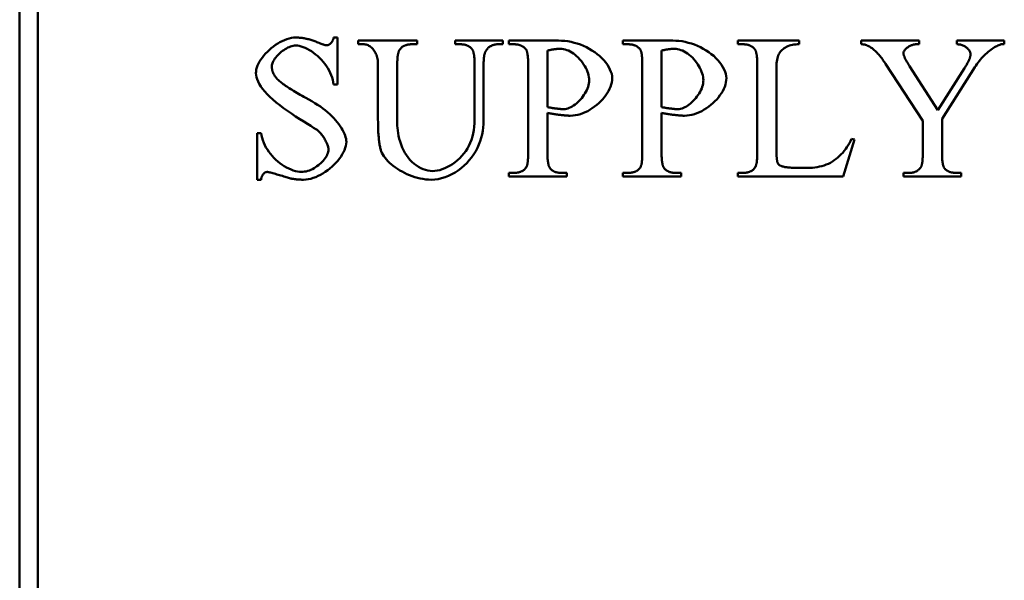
# Model space of a CAD drawing. Header units: millimetres. Extents: x 163 to 2699, y 224 to 730.
# Tile 27 of 168: x 201.46 to 212.33, y 467.42 to 473.61. Entities that reach past the tile are written whole.
import ezdxf

# ---------------------------------------------------------------- set-up
doc = ezdxf.new("R2010")
doc.units = ezdxf.units.MM
doc.layers.add('可見 (ISO)', color=7, linetype='Continuous', lineweight=50)

msp = doc.modelspace()

# ---------------------------------------------------------------- linework, layer by layer
at = {"layer": '可見 (ISO)'}
for p, q in [((201.464, 438.722), (201.464, 514.722)), ((201.664, 514.722), (201.664, 438.722)), ((204.93, 473.41), (204.971, 473.41)), ((204.971, 473.41), (204.971, 472.891)), ((205.201, 473.376), (205.85, 473.376)), ((205.201, 473.335), (205.201, 473.376)), ((205.258, 473.335), (205.201, 473.335)), ((205.85, 473.335), (205.792, 473.335)), ((205.85, 473.376), (205.85, 473.335)), ((206.271, 473.376), (206.799, 473.376)), ((206.271, 473.335), (206.271, 473.376)), ((206.327, 473.335), (206.271, 473.335)), ((206.799, 473.335), (206.743, 473.335)), ((206.799, 473.376), (206.799, 473.335)), ((206.863, 473.376), (207.412, 473.376)), ((206.863, 473.335), (206.863, 473.376)), ((206.919, 473.335), (206.863, 473.335)), ((208.123, 473.376), (208.672, 473.376)), ((208.123, 473.335), (208.123, 473.376)), ((208.179, 473.335), (208.123, 473.335)), ((209.391, 473.376), (210.069, 473.376)), ((209.391, 473.335), (209.391, 473.376)), ((209.448, 473.335), (209.391, 473.335)), ((210.069, 473.376), (210.069, 473.335)), ((210.751, 473.376), (211.391, 473.376)), ((210.751, 473.335), (210.751, 473.376)), ((211.391, 473.335), (211.358, 473.335)), ((211.391, 473.376), (211.391, 473.335)), ((211.808, 473.335), (211.808, 473.376)), ((211.808, 473.376), (212.332, 473.376)), ((212.332, 473.335), (212.303, 473.335)), ((212.332, 473.376), (212.332, 473.335)), ((207.289, 473.265), (207.289, 472.641)), ((208.549, 473.265), (208.549, 472.641)), ((205.419, 472.524), (205.419, 473.11)), ((205.631, 473.11), (205.631, 472.456)), ((206.486, 472.503), (206.486, 473.11)), ((206.585, 473.101), (206.585, 472.493)), ((207.077, 472.141), (207.077, 473.11)), ((208.337, 472.141), (208.337, 473.11)), ((209.606, 472.141), (209.606, 473.11)), ((209.818, 473.085), (209.818, 472.143)), ((211.433, 472.489), (211.022, 473.119)), ((211.287, 473.094), (211.6, 472.61)), ((212.006, 473.081), (211.645, 472.513)), ((211.6, 472.61), (211.894, 473.073)), ((204.971, 472.891), (204.93, 472.891)), ((207.289, 472.578), (207.289, 472.141)), ((208.549, 472.578), (208.549, 472.141)), ((211.433, 472.135), (211.433, 472.489)), ((211.645, 472.513), (211.645, 472.135)), ((204.087, 472.356), (204.128, 472.356)), ((204.087, 471.841), (204.087, 472.356)), ((210.68, 472.284), (210.552, 471.876)), ((210.644, 472.291), (210.68, 472.284)), ((206.863, 471.916), (206.919, 471.916)), ((206.863, 471.876), (206.863, 471.916)), ((207.446, 471.916), (207.504, 471.916)), ((207.504, 471.916), (207.504, 471.876)), ((208.123, 471.916), (208.179, 471.916)), ((208.123, 471.876), (208.123, 471.916)), ((208.706, 471.916), (208.764, 471.916)), ((208.764, 471.916), (208.764, 471.876)), ((209.391, 471.916), (209.448, 471.916)), ((209.391, 471.876), (209.391, 471.916)), ((210.049, 471.971), (210.158, 471.971)), ((211.221, 471.916), (211.274, 471.916)), ((211.221, 471.876), (211.221, 471.916)), ((211.808, 471.916), (211.857, 471.916)), ((211.857, 471.916), (211.857, 471.876)), ((204.128, 471.841), (204.087, 471.841)), ((207.504, 471.876), (206.863, 471.876)), ((208.764, 471.876), (208.123, 471.876)), ((210.552, 471.876), (209.391, 471.876)), ((211.857, 471.876), (211.221, 471.876))]:
    msp.add_line(p, q, dxfattribs=at)
at = {"layer": '可見 (ISO)', "flags": 128}
for points in [[(204.071, 473.015), (204.073, 473.036), (204.076, 473.057), (204.082, 473.079), (204.091, 473.101), (204.101, 473.123), (204.113, 473.145), (204.127, 473.167), (204.143, 473.189), (204.16, 473.211), (204.179, 473.232), (204.199, 473.253), (204.22, 473.273), (204.242, 473.292), (204.265, 473.311), (204.288, 473.328), (204.313, 473.343), (204.337, 473.358), (204.362, 473.371), (204.388, 473.382), (204.413, 473.392), (204.438, 473.399), (204.463, 473.405), (204.488, 473.409), (204.513, 473.41)], [(204.513, 473.41), (204.522, 473.41), (204.532, 473.409), (204.542, 473.409), (204.553, 473.408), (204.563, 473.407), (204.573, 473.406), (204.583, 473.405), (204.594, 473.403), (204.604, 473.402), (204.614, 473.4), (204.625, 473.397), (204.635, 473.395), (204.646, 473.393), (204.657, 473.39), (204.667, 473.387), (204.678, 473.384), (204.689, 473.38), (204.7, 473.377), (204.711, 473.373), (204.722, 473.369), (204.733, 473.365), (204.744, 473.36), (204.755, 473.356), (204.766, 473.351)], [(204.854, 473.324), (204.858, 473.324), (204.862, 473.325), (204.865, 473.326), (204.869, 473.327), (204.873, 473.328), (204.877, 473.33), (204.88, 473.332), (204.884, 473.335), (204.888, 473.338), (204.892, 473.341), (204.895, 473.344), (204.899, 473.348), (204.902, 473.352), (204.906, 473.356), (204.909, 473.36), (204.912, 473.365), (204.915, 473.37), (204.918, 473.375), (204.92, 473.38), (204.923, 473.386), (204.925, 473.391), (204.927, 473.397), (204.929, 473.403), (204.93, 473.41)], [(204.514, 473.322), (204.499, 473.321), (204.484, 473.319), (204.469, 473.315), (204.454, 473.311), (204.439, 473.305), (204.424, 473.298), (204.409, 473.29), (204.394, 473.282), (204.379, 473.272), (204.365, 473.262), (204.351, 473.251), (204.338, 473.24), (204.325, 473.228), (204.313, 473.216), (204.302, 473.203), (204.291, 473.191), (204.282, 473.178), (204.273, 473.165), (204.266, 473.152), (204.26, 473.139), (204.255, 473.127), (204.251, 473.115), (204.249, 473.103), (204.248, 473.091)], [(204.93, 472.891), (204.926, 472.917), (204.92, 472.942), (204.913, 472.968), (204.903, 472.994), (204.892, 473.02), (204.88, 473.045), (204.866, 473.07), (204.85, 473.095), (204.833, 473.119), (204.815, 473.142), (204.795, 473.164), (204.775, 473.185), (204.753, 473.206), (204.731, 473.224), (204.709, 473.242), (204.686, 473.258), (204.662, 473.272), (204.639, 473.285), (204.616, 473.296), (204.594, 473.305), (204.572, 473.312), (204.551, 473.317), (204.532, 473.321), (204.514, 473.322)], [(204.766, 473.351), (204.771, 473.349), (204.776, 473.347), (204.781, 473.345), (204.786, 473.343), (204.791, 473.341), (204.795, 473.339), (204.8, 473.338), (204.804, 473.336), (204.808, 473.335), (204.812, 473.333), (204.816, 473.332), (204.82, 473.331), (204.823, 473.33), (204.827, 473.329), (204.83, 473.328), (204.833, 473.327), (204.836, 473.326), (204.839, 473.326), (204.842, 473.325), (204.845, 473.325), (204.847, 473.324), (204.85, 473.324), (204.852, 473.324), (204.854, 473.324)], [(205.419, 473.11), (205.419, 473.127), (205.418, 473.143), (205.416, 473.159), (205.413, 473.174), (205.41, 473.189), (205.406, 473.203), (205.402, 473.217), (205.397, 473.23), (205.391, 473.242), (205.385, 473.253), (205.378, 473.264), (205.371, 473.274), (205.363, 473.284), (205.355, 473.292), (205.346, 473.3), (205.338, 473.307), (205.329, 473.314), (205.319, 473.319), (205.309, 473.324), (205.299, 473.328), (205.289, 473.331), (205.279, 473.333), (205.268, 473.335), (205.258, 473.335)], [(205.792, 473.335), (205.784, 473.335), (205.777, 473.335), (205.769, 473.334), (205.762, 473.333), (205.755, 473.333), (205.749, 473.331), (205.742, 473.33), (205.736, 473.329), (205.73, 473.327), (205.724, 473.325), (205.718, 473.323), (205.712, 473.32), (205.707, 473.318), (205.702, 473.315), (205.697, 473.312), (205.692, 473.309), (205.687, 473.306), (205.683, 473.302), (205.678, 473.298), (205.674, 473.294), (205.67, 473.29), (205.666, 473.286), (205.663, 473.281), (205.66, 473.276)], [(206.455, 473.286), (206.451, 473.29), (206.447, 473.294), (206.444, 473.298), (206.439, 473.301), (206.435, 473.304), (206.431, 473.307), (206.426, 473.31), (206.422, 473.313), (206.417, 473.316), (206.412, 473.318), (206.407, 473.321), (206.402, 473.323), (206.396, 473.325), (206.391, 473.327), (206.385, 473.328), (206.379, 473.33), (206.373, 473.331), (206.367, 473.332), (206.361, 473.333), (206.354, 473.334), (206.348, 473.334), (206.341, 473.335), (206.334, 473.335), (206.327, 473.335)], [(206.743, 473.335), (206.736, 473.335), (206.728, 473.335), (206.722, 473.334), (206.715, 473.333), (206.708, 473.332), (206.701, 473.33), (206.695, 473.329), (206.689, 473.327), (206.683, 473.325), (206.677, 473.322), (206.671, 473.319), (206.665, 473.316), (206.66, 473.313), (206.654, 473.31), (206.649, 473.306), (206.644, 473.302), (206.639, 473.298), (206.634, 473.293), (206.629, 473.288), (206.625, 473.283), (206.62, 473.278), (206.616, 473.272), (206.612, 473.266), (206.608, 473.26)], [(207.048, 473.286), (207.044, 473.29), (207.04, 473.294), (207.036, 473.298), (207.032, 473.301), (207.028, 473.304), (207.023, 473.307), (207.019, 473.31), (207.014, 473.313), (207.009, 473.316), (207.004, 473.318), (206.999, 473.321), (206.994, 473.323), (206.988, 473.325), (206.983, 473.327), (206.977, 473.328), (206.971, 473.33), (206.965, 473.331), (206.959, 473.332), (206.953, 473.333), (206.946, 473.334), (206.94, 473.334), (206.933, 473.335), (206.926, 473.335), (206.919, 473.335)], [(207.412, 473.376), (207.446, 473.375), (207.48, 473.372), (207.515, 473.368), (207.55, 473.361), (207.585, 473.353), (207.619, 473.343), (207.653, 473.332), (207.686, 473.318), (207.719, 473.303), (207.751, 473.286), (207.781, 473.268), (207.811, 473.249), (207.839, 473.228), (207.865, 473.206), (207.889, 473.183), (207.912, 473.159), (207.933, 473.134), (207.951, 473.109), (207.967, 473.084), (207.98, 473.058), (207.991, 473.033), (207.999, 473.008), (208.004, 472.984), (208.005, 472.961)], [(208.308, 473.286), (208.304, 473.29), (208.3, 473.294), (208.296, 473.298), (208.292, 473.301), (208.288, 473.304), (208.283, 473.307), (208.279, 473.31), (208.274, 473.313), (208.269, 473.316), (208.264, 473.318), (208.259, 473.321), (208.254, 473.323), (208.248, 473.325), (208.243, 473.327), (208.237, 473.328), (208.231, 473.33), (208.225, 473.331), (208.219, 473.332), (208.213, 473.333), (208.206, 473.334), (208.2, 473.334), (208.193, 473.335), (208.186, 473.335), (208.179, 473.335)], [(208.672, 473.376), (208.706, 473.375), (208.74, 473.372), (208.775, 473.368), (208.81, 473.361), (208.844, 473.353), (208.879, 473.343), (208.913, 473.332), (208.946, 473.318), (208.979, 473.303), (209.01, 473.286), (209.041, 473.268), (209.07, 473.249), (209.098, 473.228), (209.125, 473.206), (209.149, 473.183), (209.172, 473.159), (209.192, 473.134), (209.211, 473.109), (209.227, 473.084), (209.24, 473.058), (209.251, 473.033), (209.259, 473.008), (209.263, 472.984), (209.265, 472.961)], [(209.575, 473.286), (209.571, 473.29), (209.568, 473.294), (209.564, 473.298), (209.56, 473.301), (209.555, 473.304), (209.551, 473.307), (209.546, 473.31), (209.542, 473.313), (209.537, 473.316), (209.532, 473.318), (209.527, 473.321), (209.522, 473.323), (209.516, 473.325), (209.511, 473.327), (209.505, 473.328), (209.499, 473.33), (209.493, 473.331), (209.487, 473.332), (209.481, 473.333), (209.475, 473.334), (209.468, 473.334), (209.461, 473.335), (209.455, 473.335), (209.448, 473.335)], [(210.069, 473.335), (210.049, 473.335), (210.03, 473.334), (210.011, 473.331), (209.994, 473.328), (209.976, 473.324), (209.96, 473.32), (209.944, 473.314), (209.93, 473.308), (209.916, 473.3), (209.903, 473.292), (209.891, 473.283), (209.879, 473.274), (209.869, 473.263), (209.86, 473.252), (209.852, 473.239), (209.844, 473.226), (209.838, 473.212), (209.832, 473.197), (209.828, 473.181), (209.824, 473.164), (209.821, 473.146), (209.819, 473.127), (209.818, 473.107), (209.818, 473.085)], [(210.815, 473.324), (210.813, 473.325), (210.811, 473.326), (210.809, 473.327), (210.807, 473.327), (210.805, 473.328), (210.803, 473.329), (210.801, 473.33), (210.798, 473.33), (210.796, 473.331), (210.793, 473.331), (210.791, 473.332), (210.788, 473.332), (210.786, 473.333), (210.783, 473.333), (210.78, 473.334), (210.777, 473.334), (210.774, 473.334), (210.771, 473.334), (210.768, 473.335), (210.765, 473.335), (210.762, 473.335), (210.758, 473.335), (210.755, 473.335), (210.751, 473.335)], [(211.022, 473.119), (211.013, 473.133), (211.004, 473.146), (210.996, 473.158), (210.987, 473.17), (210.979, 473.181), (210.97, 473.192), (210.962, 473.203), (210.954, 473.213), (210.946, 473.222), (210.938, 473.231), (210.93, 473.24), (210.922, 473.248), (210.914, 473.256), (210.906, 473.264), (210.897, 473.271), (210.889, 473.278), (210.881, 473.285), (210.872, 473.291), (210.863, 473.297), (210.854, 473.303), (210.845, 473.309), (210.835, 473.314), (210.825, 473.319), (210.815, 473.324)], [(211.358, 473.335), (211.351, 473.335), (211.345, 473.334), (211.337, 473.333), (211.33, 473.331), (211.322, 473.329), (211.315, 473.327), (211.307, 473.324), (211.299, 473.321), (211.292, 473.317), (211.284, 473.313), (211.277, 473.309), (211.27, 473.304), (211.263, 473.3), (211.256, 473.295), (211.25, 473.29), (211.244, 473.284), (211.239, 473.279), (211.234, 473.273), (211.23, 473.267), (211.226, 473.261), (211.223, 473.255), (211.221, 473.249), (211.22, 473.243), (211.22, 473.237)], [(211.96, 473.227), (211.959, 473.233), (211.959, 473.238), (211.957, 473.244), (211.955, 473.25), (211.952, 473.257), (211.948, 473.263), (211.944, 473.269), (211.939, 473.275), (211.934, 473.281), (211.928, 473.287), (211.922, 473.293), (211.915, 473.299), (211.908, 473.304), (211.901, 473.309), (211.892, 473.314), (211.884, 473.318), (211.875, 473.322), (211.866, 473.325), (211.857, 473.328), (211.847, 473.331), (211.838, 473.332), (211.828, 473.334), (211.818, 473.335), (211.808, 473.335)], [(212.303, 473.335), (212.297, 473.335), (212.29, 473.333), (212.282, 473.33), (212.272, 473.327), (212.262, 473.322), (212.25, 473.316), (212.238, 473.31), (212.225, 473.302), (212.211, 473.294), (212.197, 473.284), (212.183, 473.274), (212.168, 473.263), (212.154, 473.251), (212.139, 473.239), (212.124, 473.226), (212.11, 473.212), (212.096, 473.197), (212.082, 473.182), (212.068, 473.166), (212.055, 473.15), (212.042, 473.133), (212.03, 473.116), (212.018, 473.099), (212.006, 473.081)], [(205.66, 473.276), (205.657, 473.273), (205.655, 473.269), (205.653, 473.265), (205.651, 473.26), (205.649, 473.256), (205.647, 473.251), (205.646, 473.245), (205.644, 473.24), (205.642, 473.234), (205.641, 473.228), (205.64, 473.221), (205.638, 473.214), (205.637, 473.207), (205.636, 473.2), (205.635, 473.192), (205.635, 473.184), (205.634, 473.176), (205.633, 473.167), (205.633, 473.158), (205.632, 473.149), (205.632, 473.14), (205.632, 473.13), (205.631, 473.12), (205.631, 473.11)], [(206.486, 473.11), (206.486, 473.121), (206.485, 473.132), (206.485, 473.143), (206.485, 473.154), (206.484, 473.164), (206.484, 473.173), (206.483, 473.183), (206.482, 473.192), (206.481, 473.2), (206.48, 473.209), (206.479, 473.217), (206.478, 473.224), (206.477, 473.231), (206.475, 473.238), (206.474, 473.245), (206.472, 473.251), (206.47, 473.256), (206.468, 473.262), (206.466, 473.267), (206.464, 473.271), (206.462, 473.276), (206.46, 473.279), (206.457, 473.283), (206.455, 473.286)], [(206.608, 473.26), (206.606, 473.257), (206.604, 473.254), (206.603, 473.25), (206.601, 473.246), (206.599, 473.242), (206.598, 473.237), (206.597, 473.233), (206.595, 473.227), (206.594, 473.222), (206.593, 473.216), (206.592, 473.21), (206.591, 473.203), (206.59, 473.197), (206.589, 473.189), (206.588, 473.182), (206.587, 473.174), (206.587, 473.166), (206.586, 473.158), (206.586, 473.149), (206.585, 473.14), (206.585, 473.131), (206.585, 473.121), (206.585, 473.111), (206.585, 473.101)], [(207.077, 473.11), (207.077, 473.121), (207.077, 473.133), (207.077, 473.143), (207.077, 473.154), (207.076, 473.164), (207.076, 473.174), (207.075, 473.183), (207.074, 473.192), (207.073, 473.201), (207.072, 473.209), (207.071, 473.217), (207.07, 473.225), (207.069, 473.232), (207.067, 473.239), (207.066, 473.245), (207.064, 473.251), (207.063, 473.257), (207.061, 473.262), (207.059, 473.267), (207.057, 473.272), (207.055, 473.276), (207.053, 473.28), (207.05, 473.283), (207.048, 473.286)], [(207.434, 473.286), (207.429, 473.286), (207.424, 473.286), (207.419, 473.286), (207.414, 473.285), (207.409, 473.285), (207.404, 473.285), (207.398, 473.284), (207.393, 473.284), (207.387, 473.283), (207.382, 473.282), (207.376, 473.282), (207.37, 473.281), (207.364, 473.28), (207.357, 473.279), (207.351, 473.278), (207.345, 473.277), (207.338, 473.276), (207.332, 473.274), (207.325, 473.273), (207.318, 473.272), (207.311, 473.27), (207.304, 473.269), (207.297, 473.267), (207.289, 473.265)], [(207.751, 472.939), (207.751, 472.956), (207.748, 472.974), (207.744, 472.993), (207.739, 473.013), (207.731, 473.033), (207.723, 473.053), (207.713, 473.074), (207.702, 473.094), (207.689, 473.114), (207.676, 473.134), (207.661, 473.153), (207.645, 473.171), (207.629, 473.188), (207.612, 473.204), (207.594, 473.219), (207.576, 473.232), (207.558, 473.245), (207.539, 473.255), (207.521, 473.265), (207.502, 473.272), (207.484, 473.278), (207.467, 473.283), (207.45, 473.285), (207.434, 473.286)], [(208.337, 473.11), (208.337, 473.121), (208.337, 473.133), (208.337, 473.143), (208.336, 473.154), (208.336, 473.164), (208.335, 473.174), (208.335, 473.183), (208.334, 473.192), (208.333, 473.201), (208.332, 473.209), (208.331, 473.217), (208.33, 473.225), (208.329, 473.232), (208.327, 473.239), (208.326, 473.245), (208.324, 473.251), (208.323, 473.257), (208.321, 473.262), (208.319, 473.267), (208.317, 473.272), (208.315, 473.276), (208.313, 473.28), (208.31, 473.283), (208.308, 473.286)], [(208.694, 473.286), (208.689, 473.286), (208.684, 473.286), (208.679, 473.286), (208.674, 473.285), (208.669, 473.285), (208.664, 473.285), (208.658, 473.284), (208.653, 473.284), (208.647, 473.283), (208.641, 473.282), (208.636, 473.282), (208.63, 473.281), (208.623, 473.28), (208.617, 473.279), (208.611, 473.278), (208.605, 473.277), (208.598, 473.276), (208.591, 473.274), (208.585, 473.273), (208.578, 473.272), (208.571, 473.27), (208.564, 473.269), (208.557, 473.267), (208.549, 473.265)], [(209.011, 472.939), (209.01, 472.956), (209.008, 472.974), (209.004, 472.993), (208.998, 473.013), (208.991, 473.033), (208.983, 473.053), (208.973, 473.074), (208.962, 473.094), (208.949, 473.114), (208.935, 473.134), (208.921, 473.153), (208.905, 473.171), (208.889, 473.188), (208.872, 473.204), (208.854, 473.219), (208.836, 473.232), (208.817, 473.245), (208.799, 473.255), (208.78, 473.265), (208.762, 473.272), (208.744, 473.278), (208.727, 473.283), (208.71, 473.285), (208.694, 473.286)], [(209.606, 473.11), (209.606, 473.121), (209.605, 473.132), (209.605, 473.143), (209.605, 473.154), (209.604, 473.164), (209.604, 473.173), (209.603, 473.183), (209.602, 473.192), (209.601, 473.2), (209.6, 473.209), (209.599, 473.217), (209.598, 473.224), (209.597, 473.231), (209.595, 473.238), (209.594, 473.245), (209.592, 473.251), (209.59, 473.256), (209.588, 473.262), (209.586, 473.267), (209.584, 473.271), (209.582, 473.276), (209.58, 473.279), (209.578, 473.283), (209.575, 473.286)], [(211.22, 473.237), (211.22, 473.234), (211.22, 473.23), (211.221, 473.226), (211.221, 473.222), (211.223, 473.218), (211.224, 473.213), (211.225, 473.209), (211.227, 473.204), (211.229, 473.198), (211.231, 473.193), (211.234, 473.187), (211.236, 473.182), (211.239, 473.175), (211.243, 473.169), (211.246, 473.163), (211.25, 473.156), (211.253, 473.149), (211.258, 473.142), (211.262, 473.134), (211.266, 473.127), (211.271, 473.119), (211.276, 473.111), (211.282, 473.102), (211.287, 473.094)], [(211.894, 473.073), (211.899, 473.081), (211.904, 473.09), (211.909, 473.098), (211.914, 473.106), (211.918, 473.114), (211.923, 473.122), (211.927, 473.129), (211.93, 473.136), (211.934, 473.143), (211.937, 473.15), (211.94, 473.157), (211.943, 473.163), (211.946, 473.17), (211.948, 473.176), (211.951, 473.182), (211.952, 473.188), (211.954, 473.193), (211.956, 473.199), (211.957, 473.204), (211.958, 473.209), (211.959, 473.214), (211.959, 473.218), (211.96, 473.223), (211.96, 473.227)], [(204.248, 473.091), (204.248, 473.085), (204.248, 473.08), (204.249, 473.074), (204.249, 473.069), (204.25, 473.063), (204.251, 473.058), (204.252, 473.052), (204.253, 473.047), (204.255, 473.041), (204.256, 473.036), (204.258, 473.031), (204.26, 473.026), (204.262, 473.02), (204.264, 473.015), (204.266, 473.01), (204.269, 473.005), (204.272, 473), (204.275, 472.995), (204.278, 472.99), (204.281, 472.985), (204.284, 472.98), (204.288, 472.976), (204.292, 472.971), (204.296, 472.966)], [(204.748, 472.39), (204.733, 472.4), (204.709, 472.415), (204.678, 472.435), (204.64, 472.457), (204.599, 472.483), (204.555, 472.51), (204.51, 472.54), (204.464, 472.57), (204.42, 472.6), (204.376, 472.631), (204.334, 472.663), (204.295, 472.694), (204.259, 472.725), (204.226, 472.755), (204.196, 472.785), (204.169, 472.814), (204.145, 472.843), (204.125, 472.871), (204.109, 472.898), (204.095, 472.924), (204.085, 472.949), (204.077, 472.973), (204.073, 472.995), (204.071, 473.015)], [(204.296, 472.966), (204.302, 472.959), (204.308, 472.952), (204.316, 472.944), (204.324, 472.937), (204.332, 472.929), (204.342, 472.921), (204.352, 472.913), (204.362, 472.905), (204.374, 472.896), (204.386, 472.887), (204.398, 472.878), (204.412, 472.869), (204.426, 472.86), (204.44, 472.85), (204.456, 472.84), (204.472, 472.831), (204.488, 472.82), (204.505, 472.81), (204.523, 472.8), (204.542, 472.789), (204.561, 472.778), (204.581, 472.767), (204.602, 472.756), (204.623, 472.744)], [(207.471, 472.619), (207.485, 472.62), (207.5, 472.623), (207.516, 472.627), (207.531, 472.633), (207.547, 472.641), (207.563, 472.649), (207.579, 472.659), (207.594, 472.671), (207.61, 472.683), (207.625, 472.696), (207.64, 472.711), (207.654, 472.726), (207.668, 472.742), (207.681, 472.758), (207.693, 472.776), (207.704, 472.793), (207.714, 472.811), (207.724, 472.829), (207.732, 472.848), (207.739, 472.866), (207.744, 472.885), (207.748, 472.903), (207.751, 472.921), (207.751, 472.939)], [(208.005, 472.961), (208.004, 472.938), (208, 472.915), (207.994, 472.891), (207.986, 472.867), (207.976, 472.843), (207.964, 472.819), (207.95, 472.795), (207.934, 472.772), (207.917, 472.749), (207.898, 472.727), (207.878, 472.706), (207.856, 472.685), (207.834, 472.666), (207.81, 472.647), (207.785, 472.63), (207.76, 472.614), (207.734, 472.599), (207.707, 472.586), (207.68, 472.575), (207.653, 472.565), (207.625, 472.557), (207.597, 472.552), (207.57, 472.548), (207.542, 472.547)], [(208.731, 472.619), (208.745, 472.62), (208.76, 472.623), (208.775, 472.627), (208.791, 472.633), (208.807, 472.641), (208.823, 472.649), (208.838, 472.659), (208.854, 472.671), (208.87, 472.683), (208.885, 472.696), (208.899, 472.711), (208.914, 472.726), (208.927, 472.742), (208.94, 472.758), (208.953, 472.776), (208.964, 472.793), (208.974, 472.811), (208.983, 472.829), (208.992, 472.848), (208.998, 472.866), (209.004, 472.885), (209.008, 472.903), (209.01, 472.921), (209.011, 472.939)], [(209.265, 472.961), (209.264, 472.938), (209.26, 472.915), (209.254, 472.891), (209.246, 472.867), (209.236, 472.843), (209.224, 472.819), (209.21, 472.795), (209.194, 472.772), (209.177, 472.749), (209.158, 472.727), (209.138, 472.706), (209.116, 472.685), (209.093, 472.666), (209.07, 472.647), (209.045, 472.63), (209.02, 472.614), (208.994, 472.599), (208.967, 472.586), (208.94, 472.575), (208.913, 472.565), (208.885, 472.557), (208.857, 472.552), (208.829, 472.548), (208.802, 472.547)], [(204.623, 472.744), (204.657, 472.725), (204.69, 472.706), (204.722, 472.687), (204.753, 472.667), (204.783, 472.647), (204.811, 472.627), (204.838, 472.607), (204.863, 472.586), (204.887, 472.564), (204.91, 472.543), (204.932, 472.521), (204.951, 472.499), (204.97, 472.477), (204.987, 472.455), (205.002, 472.433), (205.016, 472.411), (205.029, 472.39), (205.04, 472.369), (205.049, 472.348), (205.056, 472.328), (205.062, 472.309), (205.067, 472.291), (205.069, 472.274), (205.07, 472.258)], [(207.289, 472.641), (207.297, 472.64), (207.305, 472.639), (207.313, 472.637), (207.321, 472.636), (207.329, 472.635), (207.338, 472.633), (207.347, 472.632), (207.355, 472.631), (207.364, 472.63), (207.373, 472.628), (207.381, 472.627), (207.39, 472.626), (207.398, 472.625), (207.406, 472.624), (207.414, 472.623), (207.422, 472.623), (207.43, 472.622), (207.437, 472.621), (207.444, 472.621), (207.45, 472.62), (207.456, 472.62), (207.461, 472.62), (207.466, 472.619), (207.471, 472.619)], [(207.542, 472.547), (207.535, 472.547), (207.527, 472.547), (207.519, 472.548), (207.51, 472.548), (207.5, 472.549), (207.49, 472.55), (207.479, 472.551), (207.469, 472.552), (207.457, 472.553), (207.446, 472.554), (207.434, 472.555), (207.423, 472.557), (207.411, 472.558), (207.399, 472.56), (207.387, 472.562), (207.375, 472.563), (207.363, 472.565), (207.352, 472.567), (207.341, 472.569), (207.33, 472.57), (207.319, 472.572), (207.309, 472.574), (207.299, 472.576), (207.289, 472.578)], [(208.549, 472.641), (208.557, 472.64), (208.565, 472.639), (208.573, 472.637), (208.581, 472.636), (208.589, 472.635), (208.598, 472.633), (208.606, 472.632), (208.615, 472.631), (208.624, 472.63), (208.632, 472.628), (208.641, 472.627), (208.65, 472.626), (208.658, 472.625), (208.666, 472.624), (208.674, 472.623), (208.682, 472.623), (208.689, 472.622), (208.697, 472.621), (208.703, 472.621), (208.71, 472.62), (208.716, 472.62), (208.721, 472.62), (208.726, 472.619), (208.731, 472.619)], [(208.802, 472.547), (208.795, 472.547), (208.787, 472.547), (208.778, 472.548), (208.769, 472.548), (208.76, 472.549), (208.75, 472.55), (208.739, 472.551), (208.728, 472.552), (208.717, 472.553), (208.706, 472.554), (208.694, 472.555), (208.682, 472.557), (208.671, 472.558), (208.659, 472.56), (208.647, 472.562), (208.635, 472.563), (208.623, 472.565), (208.612, 472.567), (208.6, 472.569), (208.589, 472.57), (208.579, 472.572), (208.568, 472.574), (208.559, 472.576), (208.549, 472.578)], [(205.455, 472.155), (205.452, 472.163), (205.449, 472.172), (205.447, 472.182), (205.444, 472.192), (205.442, 472.203), (205.439, 472.215), (205.437, 472.227), (205.435, 472.239), (205.433, 472.253), (205.431, 472.267), (205.43, 472.281), (205.428, 472.296), (205.427, 472.312), (205.426, 472.328), (205.424, 472.345), (205.423, 472.362), (205.422, 472.38), (205.422, 472.399), (205.421, 472.418), (205.42, 472.438), (205.42, 472.459), (205.42, 472.48), (205.419, 472.502), (205.419, 472.524)], [(205.631, 472.456), (205.632, 472.436), (205.634, 472.412), (205.637, 472.385), (205.641, 472.355), (205.647, 472.325), (205.654, 472.293), (205.663, 472.261), (205.674, 472.229), (205.686, 472.198), (205.7, 472.168), (205.716, 472.139), (205.733, 472.111), (205.752, 472.085), (205.772, 472.061), (205.794, 472.038), (205.817, 472.018), (205.841, 472), (205.866, 471.983), (205.892, 471.97), (205.918, 471.958), (205.945, 471.949), (205.971, 471.942), (205.996, 471.938), (206.021, 471.937)], [(206.585, 472.493), (206.584, 472.455), (206.581, 472.417), (206.576, 472.379), (206.569, 472.341), (206.559, 472.303), (206.547, 472.265), (206.533, 472.228), (206.516, 472.191), (206.498, 472.155), (206.476, 472.121), (206.453, 472.087), (206.427, 472.055), (206.4, 472.025), (206.37, 471.996), (206.338, 471.969), (206.305, 471.944), (206.271, 471.921), (206.235, 471.901), (206.198, 471.884), (206.16, 471.869), (206.122, 471.857), (206.084, 471.848), (206.046, 471.843), (206.008, 471.841)], [(206.021, 471.937), (206.046, 471.938), (206.073, 471.942), (206.101, 471.948), (206.129, 471.957), (206.158, 471.968), (206.187, 471.982), (206.215, 471.997), (206.243, 472.014), (206.27, 472.034), (206.296, 472.055), (206.321, 472.078), (206.345, 472.103), (206.367, 472.129), (206.388, 472.157), (206.406, 472.186), (206.423, 472.216), (206.438, 472.248), (206.451, 472.282), (206.462, 472.316), (206.47, 472.351), (206.477, 472.388), (206.482, 472.425), (206.485, 472.464), (206.486, 472.503)], [(204.128, 472.356), (204.133, 472.329), (204.14, 472.302), (204.149, 472.276), (204.159, 472.249), (204.17, 472.223), (204.183, 472.198), (204.198, 472.173), (204.214, 472.149), (204.232, 472.125), (204.25, 472.103), (204.271, 472.081), (204.292, 472.061), (204.314, 472.041), (204.337, 472.023), (204.361, 472.006), (204.385, 471.99), (204.41, 471.976), (204.435, 471.964), (204.46, 471.953), (204.484, 471.944), (204.508, 471.937), (204.531, 471.931), (204.553, 471.928), (204.574, 471.927)], [(204.873, 472.173), (204.872, 472.18), (204.872, 472.188), (204.87, 472.196), (204.868, 472.205), (204.865, 472.214), (204.862, 472.224), (204.859, 472.233), (204.855, 472.243), (204.85, 472.253), (204.845, 472.263), (204.84, 472.274), (204.834, 472.284), (204.828, 472.294), (204.822, 472.305), (204.815, 472.315), (204.809, 472.324), (204.801, 472.334), (204.794, 472.343), (204.787, 472.352), (204.779, 472.361), (204.771, 472.369), (204.764, 472.377), (204.756, 472.384), (204.748, 472.39)], [(205.07, 472.258), (205.069, 472.236), (205.065, 472.214), (205.058, 472.191), (205.05, 472.168), (205.039, 472.144), (205.025, 472.121), (205.011, 472.097), (204.994, 472.074), (204.975, 472.051), (204.955, 472.029), (204.934, 472.007), (204.912, 471.986), (204.888, 471.965), (204.864, 471.946), (204.838, 471.928), (204.812, 471.911), (204.786, 471.896), (204.759, 471.882), (204.732, 471.87), (204.704, 471.86), (204.677, 471.852), (204.65, 471.846), (204.623, 471.842), (204.597, 471.841)], [(210.158, 471.971), (210.187, 471.972), (210.215, 471.973), (210.242, 471.976), (210.268, 471.98), (210.294, 471.985), (210.319, 471.992), (210.344, 471.999), (210.367, 472.008), (210.391, 472.018), (210.413, 472.029), (210.435, 472.042), (210.456, 472.055), (210.476, 472.07), (210.496, 472.086), (210.515, 472.103), (210.533, 472.121), (210.55, 472.139), (210.566, 472.159), (210.582, 472.18), (210.596, 472.201), (210.61, 472.223), (210.622, 472.245), (210.633, 472.268), (210.644, 472.291)], [(204.574, 471.927), (204.591, 471.928), (204.609, 471.93), (204.626, 471.933), (204.644, 471.938), (204.662, 471.944), (204.679, 471.951), (204.696, 471.959), (204.713, 471.969), (204.729, 471.978), (204.745, 471.989), (204.761, 472), (204.775, 472.012), (204.789, 472.025), (204.802, 472.038), (204.815, 472.051), (204.826, 472.065), (204.836, 472.079), (204.846, 472.092), (204.854, 472.106), (204.86, 472.12), (204.866, 472.134), (204.87, 472.147), (204.872, 472.161), (204.873, 472.173)], [(206.008, 471.841), (205.977, 471.842), (205.946, 471.845), (205.916, 471.849), (205.885, 471.854), (205.855, 471.862), (205.825, 471.87), (205.796, 471.88), (205.767, 471.891), (205.739, 471.903), (205.711, 471.916), (205.685, 471.93), (205.659, 471.944), (205.634, 471.96), (205.611, 471.976), (205.588, 471.993), (205.567, 472.01), (205.547, 472.027), (205.529, 472.045), (205.512, 472.064), (205.497, 472.082), (205.484, 472.1), (205.472, 472.119), (205.463, 472.137), (205.455, 472.155)], [(207.055, 471.978), (207.057, 471.981), (207.059, 471.985), (207.061, 471.988), (207.062, 471.993), (207.064, 471.997), (207.065, 472.001), (207.066, 472.006), (207.068, 472.012), (207.069, 472.017), (207.07, 472.023), (207.071, 472.03), (207.072, 472.036), (207.073, 472.043), (207.074, 472.051), (207.074, 472.058), (207.075, 472.066), (207.076, 472.074), (207.076, 472.083), (207.077, 472.092), (207.077, 472.101), (207.077, 472.111), (207.077, 472.121), (207.077, 472.131), (207.077, 472.141)], [(207.289, 472.141), (207.29, 472.13), (207.29, 472.118), (207.29, 472.108), (207.29, 472.097), (207.291, 472.087), (207.291, 472.077), (207.292, 472.068), (207.293, 472.059), (207.294, 472.05), (207.295, 472.042), (207.296, 472.034), (207.297, 472.026), (207.298, 472.019), (207.3, 472.012), (207.301, 472.006), (207.303, 472), (207.305, 471.994), (207.307, 471.989), (207.309, 471.984), (207.311, 471.979), (207.313, 471.975), (207.315, 471.971), (207.318, 471.968), (207.32, 471.965)], [(208.315, 471.978), (208.317, 471.981), (208.319, 471.985), (208.32, 471.988), (208.322, 471.993), (208.323, 471.997), (208.325, 472.001), (208.326, 472.006), (208.327, 472.012), (208.329, 472.017), (208.33, 472.023), (208.331, 472.03), (208.332, 472.036), (208.333, 472.043), (208.333, 472.051), (208.334, 472.058), (208.335, 472.066), (208.335, 472.074), (208.336, 472.083), (208.336, 472.092), (208.337, 472.101), (208.337, 472.111), (208.337, 472.121), (208.337, 472.131), (208.337, 472.141)], [(208.549, 472.141), (208.549, 472.13), (208.549, 472.118), (208.55, 472.108), (208.55, 472.097), (208.551, 472.087), (208.551, 472.077), (208.552, 472.068), (208.553, 472.059), (208.554, 472.05), (208.555, 472.042), (208.556, 472.034), (208.557, 472.026), (208.558, 472.019), (208.56, 472.012), (208.561, 472.006), (208.563, 472), (208.565, 471.994), (208.567, 471.989), (208.568, 471.984), (208.571, 471.979), (208.573, 471.975), (208.575, 471.971), (208.577, 471.968), (208.58, 471.965)], [(209.582, 471.978), (209.584, 471.981), (209.586, 471.985), (209.588, 471.988), (209.589, 471.993), (209.591, 471.997), (209.593, 472.001), (209.594, 472.006), (209.595, 472.012), (209.597, 472.017), (209.598, 472.023), (209.599, 472.03), (209.6, 472.036), (209.601, 472.043), (209.602, 472.051), (209.602, 472.058), (209.603, 472.066), (209.604, 472.074), (209.604, 472.083), (209.605, 472.092), (209.605, 472.101), (209.605, 472.111), (209.605, 472.121), (209.606, 472.131), (209.606, 472.141)], [(209.818, 472.143), (209.818, 472.135), (209.818, 472.128), (209.818, 472.121), (209.818, 472.114), (209.818, 472.107), (209.819, 472.1), (209.819, 472.094), (209.82, 472.088), (209.82, 472.082), (209.821, 472.076), (209.821, 472.071), (209.822, 472.065), (209.823, 472.06), (209.824, 472.055), (209.824, 472.05), (209.825, 472.046), (209.826, 472.041), (209.827, 472.037), (209.828, 472.033), (209.83, 472.029), (209.831, 472.026), (209.832, 472.023), (209.833, 472.019), (209.835, 472.016)], [(211.408, 471.974), (211.41, 471.977), (211.412, 471.98), (211.414, 471.984), (211.416, 471.988), (211.418, 471.992), (211.419, 471.997), (211.421, 472.002), (211.422, 472.007), (211.423, 472.013), (211.425, 472.019), (211.426, 472.025), (211.427, 472.032), (211.428, 472.039), (211.429, 472.046), (211.429, 472.053), (211.43, 472.061), (211.431, 472.069), (211.431, 472.078), (211.432, 472.087), (211.432, 472.096), (211.432, 472.105), (211.433, 472.115), (211.433, 472.125), (211.433, 472.135)], [(211.645, 472.135), (211.645, 472.124), (211.645, 472.113), (211.645, 472.102), (211.646, 472.092), (211.646, 472.082), (211.647, 472.073), (211.647, 472.063), (211.648, 472.055), (211.649, 472.046), (211.65, 472.038), (211.651, 472.03), (211.653, 472.023), (211.654, 472.016), (211.655, 472.009), (211.657, 472.003), (211.658, 471.997), (211.66, 471.991), (211.662, 471.986), (211.664, 471.981), (211.666, 471.977), (211.668, 471.973), (211.671, 471.969), (211.673, 471.966), (211.676, 471.963)], [(209.835, 472.016), (209.837, 472.014), (209.839, 472.011), (209.842, 472.008), (209.845, 472.005), (209.849, 472.002), (209.854, 472), (209.858, 471.997), (209.864, 471.994), (209.87, 471.992), (209.877, 471.989), (209.884, 471.987), (209.892, 471.985), (209.901, 471.983), (209.911, 471.981), (209.921, 471.979), (209.932, 471.978), (209.944, 471.976), (209.956, 471.975), (209.97, 471.974), (209.984, 471.973), (209.999, 471.972), (210.015, 471.972), (210.032, 471.971), (210.049, 471.971)], [(204.195, 471.927), (204.192, 471.927), (204.188, 471.926), (204.185, 471.925), (204.181, 471.924), (204.178, 471.923), (204.174, 471.921), (204.171, 471.919), (204.167, 471.916), (204.164, 471.914), (204.161, 471.911), (204.157, 471.907), (204.154, 471.904), (204.151, 471.9), (204.148, 471.896), (204.145, 471.891), (204.142, 471.887), (204.14, 471.882), (204.138, 471.877), (204.135, 471.871), (204.133, 471.866), (204.132, 471.86), (204.13, 471.854), (204.129, 471.848), (204.128, 471.841)], [(204.475, 471.851), (204.469, 471.852), (204.462, 471.854), (204.454, 471.856), (204.444, 471.859), (204.433, 471.862), (204.421, 471.865), (204.407, 471.869), (204.393, 471.873), (204.379, 471.878), (204.364, 471.882), (204.348, 471.887), (204.333, 471.891), (204.318, 471.896), (204.302, 471.9), (204.287, 471.905), (204.273, 471.909), (204.259, 471.912), (204.246, 471.916), (204.234, 471.919), (204.224, 471.922), (204.214, 471.924), (204.206, 471.926), (204.2, 471.927), (204.195, 471.927)], [(206.919, 471.916), (206.927, 471.916), (206.935, 471.916), (206.942, 471.917), (206.95, 471.918), (206.957, 471.919), (206.964, 471.92), (206.97, 471.921), (206.977, 471.923), (206.983, 471.925), (206.989, 471.927), (206.995, 471.929), (207.001, 471.932), (207.007, 471.934), (207.012, 471.937), (207.017, 471.94), (207.022, 471.944), (207.027, 471.947), (207.032, 471.951), (207.036, 471.955), (207.04, 471.959), (207.044, 471.964), (207.048, 471.968), (207.052, 471.973), (207.055, 471.978)], [(207.32, 471.965), (207.324, 471.961), (207.327, 471.957), (207.331, 471.953), (207.335, 471.95), (207.339, 471.947), (207.344, 471.944), (207.348, 471.941), (207.353, 471.938), (207.357, 471.935), (207.362, 471.933), (207.367, 471.93), (207.373, 471.928), (207.378, 471.926), (207.383, 471.924), (207.389, 471.923), (207.395, 471.921), (207.401, 471.92), (207.407, 471.919), (207.413, 471.918), (207.419, 471.917), (207.426, 471.917), (207.433, 471.916), (207.439, 471.916), (207.446, 471.916)], [(208.179, 471.916), (208.187, 471.916), (208.195, 471.916), (208.202, 471.917), (208.21, 471.918), (208.217, 471.919), (208.224, 471.92), (208.23, 471.921), (208.237, 471.923), (208.243, 471.925), (208.249, 471.927), (208.255, 471.929), (208.261, 471.932), (208.267, 471.934), (208.272, 471.937), (208.277, 471.94), (208.282, 471.944), (208.287, 471.947), (208.292, 471.951), (208.296, 471.955), (208.3, 471.959), (208.304, 471.964), (208.308, 471.968), (208.312, 471.973), (208.315, 471.978)], [(208.58, 471.965), (208.583, 471.961), (208.587, 471.957), (208.591, 471.953), (208.595, 471.95), (208.599, 471.947), (208.603, 471.944), (208.608, 471.941), (208.612, 471.938), (208.617, 471.935), (208.622, 471.933), (208.627, 471.93), (208.632, 471.928), (208.638, 471.926), (208.643, 471.924), (208.649, 471.923), (208.655, 471.921), (208.66, 471.92), (208.667, 471.919), (208.673, 471.918), (208.679, 471.917), (208.686, 471.917), (208.692, 471.916), (208.699, 471.916), (208.706, 471.916)], [(209.448, 471.916), (209.455, 471.916), (209.463, 471.916), (209.47, 471.917), (209.478, 471.918), (209.485, 471.919), (209.491, 471.92), (209.498, 471.921), (209.504, 471.923), (209.511, 471.925), (209.517, 471.927), (209.523, 471.929), (209.528, 471.932), (209.534, 471.934), (209.539, 471.937), (209.544, 471.94), (209.549, 471.944), (209.554, 471.947), (209.559, 471.951), (209.563, 471.955), (209.567, 471.959), (209.571, 471.964), (209.575, 471.968), (209.579, 471.973), (209.582, 471.978)], [(211.274, 471.916), (211.281, 471.916), (211.289, 471.916), (211.297, 471.917), (211.304, 471.918), (211.311, 471.918), (211.318, 471.92), (211.325, 471.921), (211.331, 471.922), (211.337, 471.924), (211.343, 471.926), (211.349, 471.928), (211.355, 471.93), (211.361, 471.933), (211.366, 471.936), (211.371, 471.938), (211.376, 471.942), (211.381, 471.945), (211.385, 471.948), (211.39, 471.952), (211.394, 471.956), (211.398, 471.96), (211.401, 471.964), (211.405, 471.969), (211.408, 471.974)], [(211.676, 471.963), (211.679, 471.959), (211.683, 471.955), (211.687, 471.952), (211.691, 471.948), (211.695, 471.945), (211.699, 471.942), (211.704, 471.939), (211.709, 471.937), (211.714, 471.934), (211.719, 471.932), (211.724, 471.93), (211.729, 471.928), (211.735, 471.926), (211.741, 471.924), (211.747, 471.922), (211.753, 471.921), (211.759, 471.92), (211.766, 471.919), (211.772, 471.918), (211.779, 471.917), (211.786, 471.917), (211.793, 471.916), (211.8, 471.916), (211.808, 471.916)], [(204.597, 471.841), (204.592, 471.841), (204.586, 471.841), (204.581, 471.841), (204.576, 471.841), (204.57, 471.842), (204.565, 471.842), (204.56, 471.842), (204.555, 471.842), (204.549, 471.843), (204.544, 471.843), (204.539, 471.843), (204.534, 471.844), (204.529, 471.844), (204.524, 471.845), (204.519, 471.845), (204.514, 471.846), (204.509, 471.846), (204.504, 471.847), (204.499, 471.847), (204.494, 471.848), (204.489, 471.849), (204.484, 471.849), (204.479, 471.85), (204.475, 471.851)]]:
    msp.add_lwpolyline(points, dxfattribs=at)

doc.saveas('drawing.dxf')
